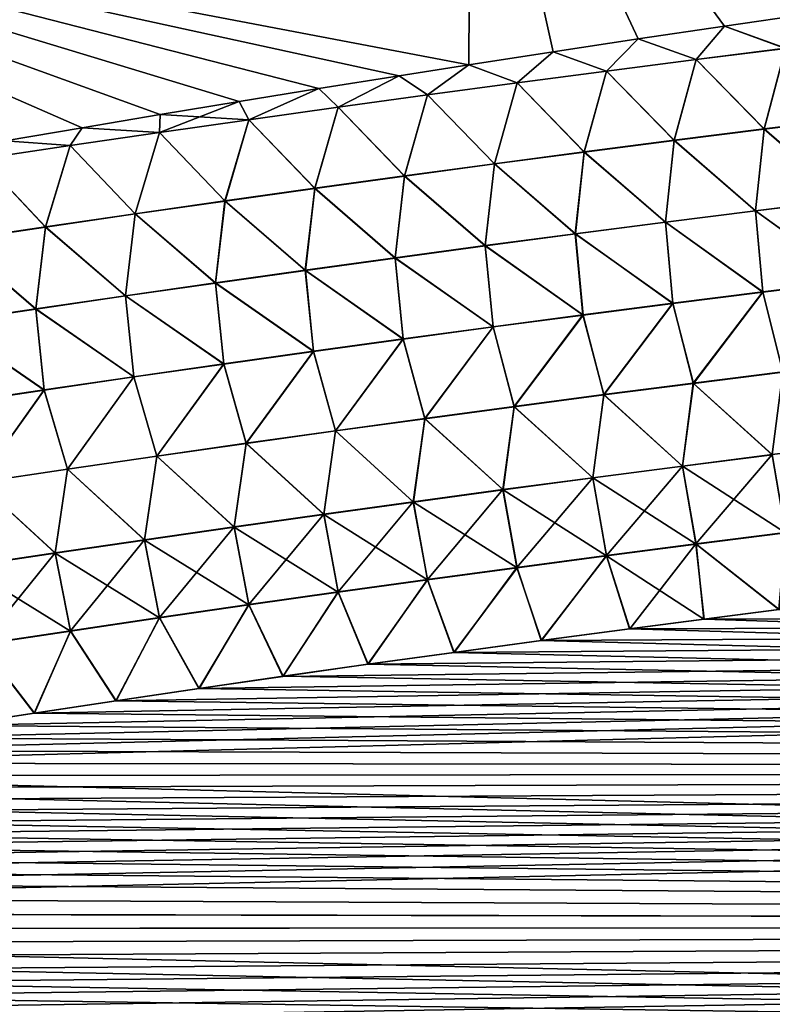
# Model space of a CAD drawing. Header units: metres. Extents: x -61 to 49, y -32 to 32.
# Tile 239 of 256: x 25.82 to 28.02, y 6.81 to 9.68. Entities that reach past the tile are written whole.
import ezdxf

# ---------------------------------------------------------------- set-up
doc = ezdxf.new("R2010")
doc.units = ezdxf.units.M
doc.layers.add('solid_K_27_40_10_000Y34', color=7, linetype='CONTINUOUS')

msp = doc.modelspace()

# ---------------------------------------------------------------- linework, layer by layer
at = {"layer": 'solid_K_27_40_10_000Y34'}
for points in [[(27.133408, 9.553363, 21.503521), (27.138914, 10.674109, 20.970758), (24.389816, 10.075095, 20.744961)], [(27.138914, 10.674107, -20.97076), (27.133408, 9.553363, -21.503521), (24.389816, 10.075089, -20.744963)], [(27.379471, 9.591404, 21.529184), (27.138914, 10.674109, 20.970758), (27.133408, 9.553363, 21.503521)], [(27.379463, 9.591403, -21.529184), (27.133408, 9.553363, -21.503521), (27.138914, 10.674107, -20.97076)], [(27.879709, 9.666487, 21.580589), (28.134125, 9.703494, 21.60635), (27.138914, 10.674109, 20.970758)], [(27.628197, 9.629118, 21.554871), (27.879709, 9.666487, 21.580589), (27.138914, 10.674109, 20.970758)], [(27.379471, 9.591404, 21.529184), (27.628197, 9.629118, 21.554871), (27.138914, 10.674109, 20.970758)], [(27.628183, 9.629116, -21.554869), (27.379463, 9.591403, -21.529184), (27.138914, 10.674107, -20.97076)], [(27.879688, 9.666484, -21.580587), (27.628183, 9.629116, -21.554869), (27.138914, 10.674107, -20.97076)], [(28.134098, 9.70349, -21.606348), (27.879688, 9.666484, -21.580587), (27.138914, 10.674107, -20.97076)], [(26.929455, 9.521289, 21.48205), (27.133408, 9.553363, 21.503521), (24.389816, 10.075095, 20.744961)], [(26.69451, 9.483741, 21.45709), (26.929455, 9.521289, 21.48205), (24.389816, 10.075095, 20.744961)], [(26.461769, 9.445924, 21.432116), (26.69451, 9.483741, 21.45709), (24.389816, 10.075095, 20.744961)], [(26.231239, 9.407844, 21.407139), (26.461769, 9.445924, 21.432116), (24.389816, 10.075095, 20.744961)], [(26.003412, 9.36947, 21.382277), (26.231239, 9.407844, 21.407139), (24.389816, 10.075095, 20.744961)], [(25.778286, 9.33081, 21.35754), (26.003412, 9.36947, 21.382277), (24.389816, 10.075095, 20.744961)], [(26.003401, 9.369468, -21.382277), (25.778276, 9.330808, -21.357538), (24.389816, 10.075089, -20.744963)], [(26.231226, 9.407842, -21.407139), (26.003401, 9.369468, -21.382277), (24.389816, 10.075089, -20.744963)], [(26.461754, 9.445922, -21.432116), (26.231226, 9.407842, -21.407139), (24.389816, 10.075089, -20.744963)], [(26.694494, 9.483738, -21.457088), (26.461754, 9.445922, -21.432116), (24.389816, 10.075089, -20.744963)], [(26.929438, 9.521286, -21.482048), (26.694494, 9.483738, -21.457088), (24.389816, 10.075089, -20.744963)], [(27.133408, 9.553363, -21.503521), (26.929438, 9.521286, -21.482048), (24.389816, 10.075089, -20.744963)], [(28.058538, 9.601605, -21.636887), (27.879688, 9.666484, -21.580587), (28.134098, 9.70349, -21.606348)], [(28.058569, 9.601296, 21.637012), (28.134125, 9.703494, 21.60635), (27.879709, 9.666487, 21.580589)], [(27.796919, 9.568586, -21.608133), (27.628183, 9.629116, -21.554869), (27.879688, 9.666484, -21.580587)], [(27.796947, 9.568298, 21.60825), (27.879709, 9.666487, 21.580589), (27.628197, 9.629118, 21.554871)], [(28.058538, 9.601605, -21.636887), (27.796919, 9.568586, -21.608133), (27.879688, 9.666484, -21.580587)], [(27.796947, 9.568298, 21.60825), (28.058569, 9.601296, 21.637012), (27.879709, 9.666487, 21.580589)], [(27.535398, 9.534863, -21.57906), (27.379463, 9.591403, -21.529184), (27.628183, 9.629116, -21.554869)], [(27.535425, 9.534596, 21.579168), (27.628197, 9.629118, 21.554871), (27.379471, 9.591404, 21.529184)], [(27.796919, 9.568586, -21.608133), (27.535398, 9.534863, -21.57906), (27.628183, 9.629116, -21.554869)], [(27.535425, 9.534596, 21.579168), (27.796947, 9.568298, 21.60825), (27.628197, 9.629118, 21.554871)], [(27.274006, 9.500184, 21.54977), (27.379471, 9.591404, 21.529184), (27.133408, 9.553363, 21.503521)], [(27.273979, 9.50043, -21.549667), (27.133408, 9.553363, -21.503521), (27.379463, 9.591403, -21.529184)], [(27.535398, 9.534863, -21.57906), (27.273979, 9.50043, -21.549667), (27.379463, 9.591403, -21.529184)], [(27.274006, 9.500184, 21.54977), (27.535425, 9.534596, 21.579168), (27.379471, 9.591404, 21.529184)], [(27.99593, 9.365784, -21.703779), (27.796919, 9.568586, -21.608133), (28.058538, 9.601605, -21.636887)], [(27.995996, 9.365174, 21.703945), (28.058569, 9.601296, 21.637012), (27.796947, 9.568298, 21.60825)], [(28.258871, 9.398325, -21.73201), (27.99593, 9.365784, -21.703779), (28.058538, 9.601605, -21.636887)], [(27.995996, 9.365174, 21.703945), (28.25894, 9.397699, 21.73218), (28.058569, 9.601296, 21.637012)], [(27.012667, 9.46528, -21.51996), (26.929438, 9.521286, -21.482048), (27.133408, 9.553363, -21.503521)], [(27.01269, 9.465054, 21.520054), (27.133408, 9.553363, 21.503521), (26.929455, 9.521289, 21.48205)], [(27.273979, 9.50043, -21.549667), (27.012667, 9.46528, -21.51996), (27.133408, 9.553363, -21.503521)], [(27.01269, 9.465054, 21.520054), (27.274006, 9.500184, 21.54977), (27.133408, 9.553363, 21.503521)], [(27.733091, 9.332541, -21.675234), (27.535398, 9.534863, -21.57906), (27.796919, 9.568586, -21.608133)], [(27.733158, 9.331948, 21.675398), (27.796947, 9.568298, 21.60825), (27.535425, 9.534596, 21.579168)], [(27.99593, 9.365784, -21.703779), (27.733091, 9.332541, -21.675234), (27.796919, 9.568586, -21.608133)], [(27.733158, 9.331948, 21.675398), (27.995996, 9.365174, 21.703945), (27.796947, 9.568298, 21.60825)], [(27.470358, 9.29859, -21.646376), (27.273979, 9.50043, -21.549667), (27.535398, 9.534863, -21.57906)], [(27.470425, 9.298013, 21.646538), (27.535425, 9.534596, 21.579168), (27.274006, 9.500184, 21.54977)], [(27.733091, 9.332541, -21.675234), (27.470358, 9.29859, -21.646376), (27.535398, 9.534863, -21.57906)], [(27.470425, 9.298013, 21.646538), (27.733158, 9.331948, 21.675398), (27.535425, 9.534596, 21.579168)], [(26.751459, 9.429403, -21.489939), (26.694494, 9.483738, -21.457088), (26.929438, 9.521286, -21.482048)], [(26.75148, 9.429198, 21.490025), (26.929455, 9.521289, 21.48205), (26.69451, 9.483741, 21.45709)], [(27.012667, 9.46528, -21.51996), (26.751459, 9.429403, -21.489939), (26.929438, 9.521286, -21.482048)], [(26.75148, 9.429198, 21.490025), (27.01269, 9.465054, 21.520054), (26.929455, 9.521289, 21.48205)], [(27.207733, 9.263923, -21.617207), (27.012667, 9.46528, -21.51996), (27.273979, 9.50043, -21.549667)], [(27.2078, 9.263362, 21.617365), (27.274006, 9.500184, 21.54977), (27.01269, 9.465054, 21.520054)], [(27.470358, 9.29859, -21.646376), (27.207733, 9.263923, -21.617207), (27.273979, 9.50043, -21.549667)], [(27.2078, 9.263362, 21.617365), (27.470425, 9.298013, 21.646538), (27.274006, 9.500184, 21.54977)], [(26.49036, 9.392795, -21.459602), (26.461754, 9.445922, -21.432116), (26.694494, 9.483738, -21.457088)], [(26.490379, 9.392611, 21.459681), (26.69451, 9.483741, 21.45709), (26.461769, 9.445924, 21.432116)], [(26.751459, 9.429403, -21.489939), (26.49036, 9.392795, -21.459602), (26.694494, 9.483738, -21.457088)], [(26.490379, 9.392611, 21.459681), (26.75148, 9.429198, 21.490025), (26.69451, 9.483741, 21.45709)], [(26.945217, 9.228532, -21.587727), (26.751459, 9.429403, -21.489939), (27.012667, 9.46528, -21.51996)], [(27.207733, 9.263923, -21.617207), (26.945217, 9.228532, -21.587727), (27.012667, 9.46528, -21.51996)], [(26.22937, 9.355446, -21.428953), (26.231226, 9.407842, -21.407139), (26.461754, 9.445922, -21.432116)], [(26.49036, 9.392795, -21.459602), (26.22937, 9.355446, -21.428953), (26.461754, 9.445922, -21.432116)], [(26.490379, 9.392611, 21.459681), (26.461769, 9.445924, 21.432116), (26.231239, 9.407844, 21.407139)], [(26.945284, 9.227986, 21.587881), (27.01269, 9.465054, 21.520054), (26.75148, 9.429198, 21.490025)], [(26.945284, 9.227986, 21.587881), (27.2078, 9.263362, 21.617365), (27.01269, 9.465054, 21.520054)], [(26.22937, 9.355446, -21.428953), (26.003401, 9.369468, -21.382277), (26.231226, 9.407842, -21.407139)], [(26.229389, 9.355283, 21.429024), (26.231239, 9.407844, 21.407139), (26.003412, 9.36947, 21.382277)], [(26.229389, 9.355283, 21.429024), (26.490379, 9.392611, 21.459681), (26.231239, 9.407844, 21.407139)], [(26.682816, 9.19241, -21.557938), (26.49036, 9.392795, -21.459602), (26.751459, 9.429403, -21.489939)], [(26.68288, 9.19188, 21.55809), (26.75148, 9.429198, 21.490025), (26.490379, 9.392611, 21.459681)], [(26.945217, 9.228532, -21.587727), (26.682816, 9.19241, -21.557938), (26.751459, 9.429403, -21.489939)], [(26.68288, 9.19188, 21.55809), (26.945284, 9.227986, 21.587881), (26.75148, 9.429198, 21.490025)], [(26.420527, 9.155549, -21.527842), (26.22937, 9.355446, -21.428953), (26.49036, 9.392795, -21.459602)], [(26.420591, 9.155037, 21.52799), (26.490379, 9.392611, 21.459681), (26.229389, 9.355283, 21.429024)], [(26.682816, 9.19241, -21.557938), (26.420527, 9.155549, -21.527842), (26.49036, 9.392795, -21.459602)], [(26.420591, 9.155037, 21.52799), (26.68288, 9.19188, 21.55809), (26.490379, 9.392611, 21.459681)], [(28.234146, 9.159594, -21.775063), (27.99593, 9.365784, -21.703779), (28.258871, 9.398325, -21.73201)], [(28.23424, 9.158834, 21.775175), (28.25894, 9.397699, 21.73218), (27.995996, 9.365174, 21.703945)], [(25.968494, 9.317348, -21.397995), (25.778276, 9.330808, -21.357538), (26.003401, 9.369468, -21.382277)], [(25.968512, 9.317205, 21.398056), (26.003412, 9.36947, 21.382277), (25.778286, 9.33081, 21.35754)], [(26.22937, 9.355446, -21.428953), (25.968494, 9.317348, -21.397995), (26.003401, 9.369468, -21.382277)], [(26.158356, 9.117943, -21.497438), (25.968494, 9.317348, -21.397995), (26.22937, 9.355446, -21.428953)], [(25.968512, 9.317205, 21.398056), (26.229389, 9.355283, 21.429024), (26.003412, 9.36947, 21.382277)], [(26.158421, 9.117446, 21.497583), (26.229389, 9.355283, 21.429024), (25.968512, 9.317205, 21.398056)], [(26.420527, 9.155549, -21.527842), (26.158356, 9.117943, -21.497438), (26.22937, 9.355446, -21.428953)], [(26.158421, 9.117446, 21.497583), (26.420591, 9.155037, 21.52799), (26.229389, 9.355283, 21.429024)], [(27.970711, 9.12696, -21.747181), (27.733091, 9.332541, -21.675234), (27.99593, 9.365784, -21.703779)], [(27.970806, 9.126215, 21.747292), (27.995996, 9.365174, 21.703945), (27.733158, 9.331948, 21.675398)], [(28.234146, 9.159594, -21.775063), (27.970711, 9.12696, -21.747181), (27.99593, 9.365784, -21.703779)], [(27.970806, 9.126215, 21.747292), (28.23424, 9.158834, 21.775175), (27.995996, 9.365174, 21.703945)], [(25.968494, 9.317348, -21.397995), (25.707735, 9.278489, -21.366726), (25.778276, 9.330808, -21.357538)], [(25.707748, 9.278367, 21.366777), (25.968512, 9.317205, 21.398056), (25.778286, 9.33081, 21.35754)], [(27.707386, 9.093622, -21.718992), (27.470358, 9.29859, -21.646376), (27.733091, 9.332541, -21.675234)], [(27.707479, 9.092893, 21.719103), (27.733158, 9.331948, 21.675398), (27.470425, 9.298013, 21.646538)], [(27.970711, 9.12696, -21.747181), (27.707386, 9.093622, -21.718992), (27.733091, 9.332541, -21.675234)], [(27.707479, 9.092893, 21.719103), (27.970806, 9.126215, 21.747292), (27.733158, 9.331948, 21.675398)], [(25.896305, 9.079579, -21.466732), (25.707735, 9.278489, -21.366726), (25.968494, 9.317348, -21.397995)], [(25.896368, 9.0791, 21.466873), (25.968512, 9.317205, 21.398056), (25.707748, 9.278367, 21.366777)], [(26.158356, 9.117943, -21.497438), (25.896305, 9.079579, -21.466732), (25.968494, 9.317348, -21.397995)], [(25.896368, 9.0791, 21.466873), (26.158421, 9.117446, 21.497583), (25.968512, 9.317205, 21.398056)], [(27.44417, 9.059575, -21.690498), (27.207733, 9.263923, -21.617207), (27.470358, 9.29859, -21.646376)], [(27.444265, 9.058859, 21.690609), (27.470425, 9.298013, 21.646538), (27.2078, 9.263362, 21.617365)], [(27.707386, 9.093622, -21.718992), (27.44417, 9.059575, -21.690498), (27.470358, 9.29859, -21.646376)], [(27.444265, 9.058859, 21.690609), (27.707479, 9.092893, 21.719103), (27.470425, 9.298013, 21.646538)], [(25.896305, 9.079579, -21.466732), (25.634377, 9.04045, -21.43572), (25.707735, 9.278489, -21.366726)], [(25.634439, 9.039985, 21.43586), (25.896368, 9.0791, 21.466873), (25.707748, 9.278367, 21.366777)], [(27.181068, 9.024809, -21.661701), (26.945217, 9.228532, -21.587727), (27.207733, 9.263923, -21.617207)], [(27.44417, 9.059575, -21.690498), (27.181068, 9.024809, -21.661701), (27.207733, 9.263923, -21.617207)], [(27.181164, 9.024107, 21.661812), (27.2078, 9.263362, 21.617365), (26.945284, 9.227986, 21.587881)], [(27.181164, 9.024107, 21.661812), (27.444265, 9.058859, 21.690609), (27.2078, 9.263362, 21.617365)], [(26.918083, 8.989318, -21.632603), (26.682816, 9.19241, -21.557938), (26.945217, 9.228532, -21.587727)], [(26.918177, 8.98863, 21.632711), (26.945284, 9.227986, 21.587881), (26.68288, 9.19188, 21.55809)], [(27.181068, 9.024809, -21.661701), (26.918083, 8.989318, -21.632603), (26.945217, 9.228532, -21.587727)], [(26.918177, 8.98863, 21.632711), (27.181164, 9.024107, 21.661812), (26.945284, 9.227986, 21.587881)], [(26.655214, 8.953094, -21.603201), (26.420527, 9.155549, -21.527842), (26.682816, 9.19241, -21.557938)], [(26.65531, 8.95242, 21.603312), (26.68288, 9.19188, 21.55809), (26.420591, 9.155037, 21.52799)], [(26.918083, 8.989318, -21.632603), (26.655214, 8.953094, -21.603201), (26.682816, 9.19241, -21.557938)], [(26.65531, 8.95242, 21.603312), (26.918177, 8.98863, 21.632711), (26.68288, 9.19188, 21.55809)], [(26.392467, 8.916131, -21.573502), (26.158356, 9.117943, -21.497438), (26.420527, 9.155549, -21.527842)], [(26.392563, 8.915471, 21.57361), (26.420591, 9.155037, 21.52799), (26.158421, 9.117446, 21.497583)], [(26.655214, 8.953094, -21.603201), (26.392467, 8.916131, -21.573502), (26.420527, 9.155549, -21.527842)], [(26.392563, 8.915471, 21.57361), (26.65531, 8.95242, 21.603312), (26.420591, 9.155037, 21.52799)], [(28.255293, 8.922301, -21.79459), (27.970711, 9.12696, -21.747181), (28.234146, 9.159594, -21.775063)], [(28.255404, 8.921469, 21.794613), (28.23424, 9.158834, 21.775175), (27.970806, 9.126215, 21.747292)], [(27.992283, 8.889749, -21.767218), (27.707386, 9.093622, -21.718992), (27.970711, 9.12696, -21.747181)], [(27.992393, 8.888928, 21.767242), (27.970806, 9.126215, 21.747292), (27.707479, 9.092893, 21.719103)], [(28.255293, 8.922301, -21.79459), (27.992283, 8.889749, -21.767218), (27.970711, 9.12696, -21.747181)], [(27.992393, 8.888928, 21.767242), (28.255404, 8.921469, 21.794613), (27.970806, 9.126215, 21.747292)], [(26.129845, 8.87842, -21.543505), (25.896305, 9.079579, -21.466732), (26.158356, 9.117943, -21.497438)], [(26.129938, 8.877773, 21.543613), (26.158421, 9.117446, 21.497583), (25.896368, 9.0791, 21.466873)], [(26.392467, 8.916131, -21.573502), (26.129845, 8.87842, -21.543505), (26.158356, 9.117943, -21.497438)], [(26.129938, 8.877773, 21.543613), (26.392563, 8.915471, 21.57361), (26.158421, 9.117446, 21.497583)], [(27.729385, 8.856495, -21.73955), (27.44417, 9.059575, -21.690498), (27.707386, 9.093622, -21.718992)], [(27.729498, 8.855687, 21.739574), (27.707479, 9.092893, 21.719103), (27.444265, 9.058859, 21.690609)], [(27.992283, 8.889749, -21.767218), (27.729385, 8.856495, -21.73955), (27.707386, 9.093622, -21.718992)], [(27.729498, 8.855687, 21.739574), (27.992393, 8.888928, 21.767242), (27.707479, 9.092893, 21.719103)], [(25.867348, 8.839949, -21.51321), (25.634377, 9.04045, -21.43572), (25.896305, 9.079579, -21.466732)], [(25.867441, 8.839317, 21.513319), (25.896368, 9.0791, 21.466873), (25.634439, 9.039985, 21.43586)], [(26.129845, 8.87842, -21.543505), (25.867348, 8.839949, -21.51321), (25.896305, 9.079579, -21.466732)], [(25.867441, 8.839317, 21.513319), (26.129938, 8.877773, 21.543613), (25.896368, 9.0791, 21.466873)], [(25.867348, 8.839949, -21.51321), (25.60498, 8.80071, -21.482622), (25.634377, 9.04045, -21.43572)], [(25.605074, 8.800092, 21.482731), (25.867441, 8.839317, 21.513319), (25.634439, 9.039985, 21.43586)], [(27.466604, 8.822535, -21.711586), (27.181068, 9.024809, -21.661701), (27.44417, 9.059575, -21.690498)], [(27.466715, 8.821739, 21.711613), (27.444265, 9.058859, 21.690609), (27.181164, 9.024107, 21.661812)], [(27.729385, 8.856495, -21.73955), (27.466604, 8.822535, -21.711586), (27.44417, 9.059575, -21.690498)], [(27.466715, 8.821739, 21.711613), (27.729498, 8.855687, 21.739574), (27.444265, 9.058859, 21.690609)], [(27.203939, 8.787859, -21.683329), (26.918083, 8.989318, -21.632603), (27.181068, 9.024809, -21.661701)], [(27.204052, 8.787076, 21.683357), (27.181164, 9.024107, 21.661812), (26.918177, 8.98863, 21.632711)], [(27.466604, 8.822535, -21.711586), (27.203939, 8.787859, -21.683329), (27.181068, 9.024809, -21.661701)], [(27.204052, 8.787076, 21.683357), (27.466715, 8.821739, 21.711613), (27.181164, 9.024107, 21.661812)], [(26.941397, 8.752462, -21.654779), (26.655214, 8.953094, -21.603201), (26.918083, 8.989318, -21.632603)], [(26.941509, 8.751692, 21.65481), (26.918177, 8.98863, 21.632711), (26.65531, 8.95242, 21.603312)], [(27.203939, 8.787859, -21.683329), (26.941397, 8.752462, -21.654779), (26.918083, 8.989318, -21.632603)], [(26.941509, 8.751692, 21.65481), (27.204052, 8.787076, 21.683357), (26.918177, 8.98863, 21.632711)], [(26.678978, 8.716336, -21.625942), (26.392467, 8.916131, -21.573502), (26.655214, 8.953094, -21.603201)], [(26.67909, 8.715579, 21.625973), (26.65531, 8.95242, 21.603312), (26.392563, 8.915471, 21.57361)], [(26.941397, 8.752462, -21.654779), (26.678978, 8.716336, -21.625942), (26.655214, 8.953094, -21.603201)], [(26.67909, 8.715579, 21.625973), (26.941509, 8.751692, 21.65481), (26.65531, 8.95242, 21.603312)], [(28.255293, 8.922301, -21.79459), (28.050734, 8.656344, -21.762373), (27.992283, 8.889749, -21.767218)], [(27.992393, 8.888928, 21.767242), (28.050863, 8.655481, 21.762295), (28.255404, 8.921469, 21.794613)], [(26.416683, 8.679475, -21.596813), (26.129845, 8.87842, -21.543505), (26.392467, 8.916131, -21.573502)], [(26.416798, 8.67873, 21.596846), (26.392563, 8.915471, 21.57361), (26.129938, 8.877773, 21.543613)], [(26.678978, 8.716336, -21.625942), (26.416683, 8.679475, -21.596813), (26.392467, 8.916131, -21.573502)], [(26.416798, 8.67873, 21.596846), (26.67909, 8.715579, 21.625973), (26.392563, 8.915471, 21.57361)], [(26.15452, 8.641869, -21.567398), (25.867348, 8.839949, -21.51321), (26.129845, 8.87842, -21.543505)], [(26.154633, 8.641136, 21.567432), (26.129938, 8.877773, 21.543613), (25.867441, 8.839317, 21.513319)], [(26.416683, 8.679475, -21.596813), (26.15452, 8.641869, -21.567398), (26.129845, 8.87842, -21.543505)], [(26.154633, 8.641136, 21.567432), (26.416798, 8.67873, 21.596846), (26.129938, 8.877773, 21.543613)], [(27.992283, 8.889749, -21.767218), (27.78898, 8.623301, -21.73534), (27.729385, 8.856495, -21.73955)], [(27.729498, 8.855687, 21.739574), (27.78911, 8.622448, 21.735264), (27.992393, 8.888928, 21.767242)], [(27.992283, 8.889749, -21.767218), (28.050734, 8.656344, -21.762373), (27.78898, 8.623301, -21.73534)], [(27.992393, 8.888928, 21.767242), (27.78911, 8.622448, 21.735264), (28.050863, 8.655481, 21.762295)], [(25.892488, 8.603507, -21.537699), (25.60498, 8.80071, -21.482622), (25.867348, 8.839949, -21.51321)], [(25.892601, 8.602788, 21.537733), (25.867441, 8.839317, 21.513319), (25.605074, 8.800092, 21.482731)], [(26.15452, 8.641869, -21.567398), (25.892488, 8.603507, -21.537699), (25.867348, 8.839949, -21.51321)], [(25.892601, 8.602788, 21.537733), (26.154633, 8.641136, 21.567432), (25.867441, 8.839317, 21.513319)], [(27.729385, 8.856495, -21.73955), (27.527348, 8.589556, -21.708025), (27.466604, 8.822535, -21.711586)], [(27.466715, 8.821739, 21.711613), (27.527479, 8.588716, 21.707951), (27.729498, 8.855687, 21.739574)], [(27.729385, 8.856495, -21.73955), (27.78898, 8.623301, -21.73534), (27.527348, 8.589556, -21.708025)], [(27.729498, 8.855687, 21.739574), (27.527479, 8.588716, 21.707951), (27.78911, 8.622448, 21.735264)], [(27.466604, 8.822535, -21.711586), (27.265839, 8.555103, -21.680426), (27.203939, 8.787859, -21.683329)], [(27.204052, 8.787076, 21.683357), (27.265968, 8.554275, 21.680357), (27.466715, 8.821739, 21.711613)], [(27.466604, 8.822535, -21.711586), (27.527348, 8.589556, -21.708025), (27.265839, 8.555103, -21.680426)], [(27.466715, 8.821739, 21.711613), (27.265968, 8.554275, 21.680357), (27.527479, 8.588716, 21.707951)], [(25.892488, 8.603507, -21.537699), (25.630592, 8.564381, -21.507715), (25.60498, 8.80071, -21.482622)], [(25.630705, 8.563674, 21.507751), (25.892601, 8.602788, 21.537733), (25.605074, 8.800092, 21.482731)], [(27.203939, 8.787859, -21.683329), (27.004452, 8.519938, -21.652548), (26.941397, 8.752462, -21.654779)], [(26.941509, 8.751692, 21.65481), (27.004583, 8.519119, 21.652481), (27.204052, 8.787076, 21.683357)], [(27.203939, 8.787859, -21.683329), (27.265839, 8.555103, -21.680426), (27.004452, 8.519938, -21.652548)], [(27.204052, 8.787076, 21.683357), (27.004583, 8.519119, 21.652481), (27.265968, 8.554275, 21.680357)], [(26.941397, 8.752462, -21.654779), (26.743195, 8.48405, -21.624392), (26.678978, 8.716336, -21.625942)], [(26.67909, 8.715579, 21.625973), (26.743326, 8.483243, 21.624329), (26.941509, 8.751692, 21.65481)], [(26.941397, 8.752462, -21.654779), (27.004452, 8.519938, -21.652548), (26.743195, 8.48405, -21.624392)], [(26.941509, 8.751692, 21.65481), (26.743326, 8.483243, 21.624329), (27.004583, 8.519119, 21.652481)], [(26.678978, 8.716336, -21.625942), (26.482067, 8.447433, -21.595959), (26.416683, 8.679475, -21.596813)], [(26.416798, 8.67873, 21.596846), (26.482201, 8.446639, 21.595898), (26.67909, 8.715579, 21.625973)], [(26.678978, 8.716336, -21.625942), (26.743195, 8.48405, -21.624392), (26.482067, 8.447433, -21.595959)], [(26.67909, 8.715579, 21.625973), (26.482201, 8.446639, 21.595898), (26.743326, 8.483243, 21.624329)], [(26.416683, 8.679475, -21.596813), (26.221075, 8.410081, -21.567251), (26.15452, 8.641869, -21.567398)], [(26.154633, 8.641136, 21.567432), (26.221207, 8.409298, 21.567194), (26.416798, 8.67873, 21.596846)], [(26.416683, 8.679475, -21.596813), (26.482067, 8.447433, -21.595959), (26.221075, 8.410081, -21.567251)], [(26.416798, 8.67873, 21.596846), (26.221207, 8.409298, 21.567194), (26.482201, 8.446639, 21.595898)], [(26.15452, 8.641869, -21.567398), (25.960218, 8.371983, -21.538271), (25.892488, 8.603507, -21.537699)], [(25.892601, 8.602788, 21.537733), (25.960352, 8.37121, 21.538216), (26.154633, 8.641136, 21.567432)], [(26.15452, 8.641869, -21.567398), (26.221075, 8.410081, -21.567251), (25.960218, 8.371983, -21.538271)], [(26.154633, 8.641136, 21.567432), (25.960352, 8.37121, 21.538216), (26.221207, 8.409298, 21.567194)], [(27.78898, 8.623301, -21.73534), (28.050734, 8.656344, -21.762373), (28.019707, 8.414219, -21.719816)], [(28.019852, 8.41334, 21.719627), (28.050863, 8.655481, 21.762295), (27.78911, 8.622448, 21.735264)], [(28.050734, 8.656344, -21.762373), (28.28224, 8.446897, -21.746231), (28.019707, 8.414219, -21.719816)], [(25.892488, 8.603507, -21.537699), (25.699503, 8.333127, -21.509018), (25.630592, 8.564381, -21.507715)], [(25.630705, 8.563674, 21.507751), (25.699636, 8.332367, 21.508966), (25.892601, 8.602788, 21.537733)], [(25.892488, 8.603507, -21.537699), (25.960218, 8.371983, -21.538271), (25.699503, 8.333127, -21.509018)], [(25.892601, 8.602788, 21.537733), (25.699636, 8.332367, 21.508966), (25.960352, 8.37121, 21.538216)], [(27.527348, 8.589556, -21.708025), (27.78898, 8.623301, -21.73534), (27.757296, 8.380841, -21.693123)], [(27.757442, 8.379972, 21.692938), (27.78911, 8.622448, 21.735264), (27.527479, 8.588716, 21.707951)], [(27.78898, 8.623301, -21.73534), (28.019707, 8.414219, -21.719816), (27.757296, 8.380841, -21.693123)], [(27.757442, 8.379972, 21.692938), (28.019852, 8.41334, 21.719627), (27.78911, 8.622448, 21.735264)], [(27.265839, 8.555103, -21.680426), (27.527348, 8.589556, -21.708025), (27.495012, 8.346756, -21.666157)], [(27.495159, 8.345896, 21.665976), (27.527479, 8.588716, 21.707951), (27.265968, 8.554275, 21.680357)], [(27.527348, 8.589556, -21.708025), (27.757296, 8.380841, -21.693123), (27.495012, 8.346756, -21.666157)], [(27.495159, 8.345896, 21.665976), (27.757442, 8.379972, 21.692938), (27.527479, 8.588716, 21.707951)], [(27.004452, 8.519938, -21.652548), (27.265839, 8.555103, -21.680426), (27.232859, 8.311956, -21.638916)], [(27.233006, 8.311107, 21.638741), (27.265968, 8.554275, 21.680357), (27.004583, 8.519119, 21.652481)], [(27.265839, 8.555103, -21.680426), (27.495012, 8.346756, -21.666157), (27.232859, 8.311956, -21.638916)], [(27.233006, 8.311107, 21.638741), (27.495159, 8.345896, 21.665976), (27.265968, 8.554275, 21.680357)], [(26.743195, 8.48405, -21.624392), (27.004452, 8.519938, -21.652548), (26.970837, 8.276436, -21.611404)], [(26.970985, 8.275597, 21.611233), (27.004583, 8.519119, 21.652481), (26.743326, 8.483243, 21.624329)], [(27.004452, 8.519938, -21.652548), (27.232859, 8.311956, -21.638916), (26.970837, 8.276436, -21.611404)], [(26.970985, 8.275597, 21.611233), (27.233006, 8.311107, 21.638741), (27.004583, 8.519119, 21.652481)], [(26.482067, 8.447433, -21.595959), (26.743195, 8.48405, -21.624392), (26.70895, 8.240188, -21.583624)], [(26.709101, 8.239359, 21.583456), (26.743326, 8.483243, 21.624329), (26.482201, 8.446639, 21.595898)], [(26.743195, 8.48405, -21.624392), (26.970837, 8.276436, -21.611404), (26.70895, 8.240188, -21.583624)], [(26.709101, 8.239359, 21.583456), (26.970985, 8.275597, 21.611233), (26.743326, 8.483243, 21.624329)], [(26.221075, 8.410081, -21.567251), (26.482067, 8.447433, -21.595959), (26.447203, 8.203204, -21.555576)], [(26.447353, 8.202386, 21.555412), (26.482201, 8.446639, 21.595898), (26.221207, 8.409298, 21.567194)], [(26.482067, 8.447433, -21.595959), (26.70895, 8.240188, -21.583624), (26.447203, 8.203204, -21.555576)], [(26.447353, 8.202386, 21.555412), (26.709101, 8.239359, 21.583456), (26.482201, 8.446639, 21.595898)], [(28.019707, 8.414219, -21.719816), (28.28224, 8.446897, -21.746231), (28.058399, 8.186964, -21.656427)], [(25.960218, 8.371983, -21.538271), (26.221075, 8.410081, -21.567251), (26.185598, 8.165477, -21.527262)], [(26.185749, 8.164669, 21.527102), (26.221207, 8.409298, 21.567194), (25.960352, 8.37121, 21.538216)], [(26.221075, 8.410081, -21.567251), (26.447203, 8.203204, -21.555576), (26.185598, 8.165477, -21.527262)], [(26.185749, 8.164669, 21.527102), (26.447353, 8.202386, 21.555412), (26.221207, 8.409298, 21.567194)], [(27.757296, 8.380841, -21.693123), (28.019707, 8.414219, -21.719816), (27.796703, 8.153557, -21.630281)], [(28.058552, 8.186114, 21.656134), (28.019852, 8.41334, 21.719627), (27.757442, 8.379972, 21.692938)], [(28.019707, 8.414219, -21.719816), (28.058399, 8.186964, -21.656427), (27.796703, 8.153557, -21.630281)], [(25.699503, 8.333127, -21.509018), (25.960218, 8.371983, -21.538271), (25.924139, 8.126996, -21.498682)], [(25.960218, 8.371983, -21.538271), (26.185598, 8.165477, -21.527262), (25.924139, 8.126996, -21.498682)], [(27.495012, 8.346756, -21.666157), (27.757296, 8.380841, -21.693123), (27.535139, 8.119444, -21.603874)], [(27.796856, 8.152717, 21.629993), (27.757442, 8.379972, 21.692938), (27.495159, 8.345896, 21.665976)], [(27.757296, 8.380841, -21.693123), (27.796703, 8.153557, -21.630281), (27.535139, 8.119444, -21.603874)], [(27.796856, 8.152717, 21.629993), (28.058552, 8.186114, 21.656134), (27.757442, 8.379972, 21.692938)], [(25.924292, 8.126199, 21.498528), (25.960352, 8.37121, 21.538216), (25.699636, 8.332367, 21.508966)], [(25.924292, 8.126199, 21.498528), (26.185749, 8.164669, 21.527102), (25.960352, 8.37121, 21.538216)], [(27.232859, 8.311956, -21.638916), (27.495012, 8.346756, -21.666157), (27.273708, 8.084618, -21.577202)], [(27.535292, 8.118613, 21.60359), (27.495159, 8.345896, 21.665976), (27.233006, 8.311107, 21.638741)], [(27.495012, 8.346756, -21.666157), (27.535139, 8.119444, -21.603874), (27.273708, 8.084618, -21.577202)], [(27.535292, 8.118613, 21.60359), (27.796856, 8.152717, 21.629993), (27.495159, 8.345896, 21.665976)], [(25.699503, 8.333127, -21.509018), (25.924139, 8.126996, -21.498682), (25.66283, 8.087751, -21.469843)], [(25.662983, 8.086965, 21.469692), (25.924292, 8.126199, 21.498528), (25.699636, 8.332367, 21.508966)], [(26.970837, 8.276436, -21.611404), (27.232859, 8.311956, -21.638916), (27.012417, 8.049073, -21.550272)], [(27.273863, 8.083797, 21.576925), (27.233006, 8.311107, 21.638741), (26.970985, 8.275597, 21.611233)], [(27.232859, 8.311956, -21.638916), (27.273708, 8.084618, -21.577202), (27.012417, 8.049073, -21.550272)], [(27.273863, 8.083797, 21.576925), (27.535292, 8.118613, 21.60359), (27.233006, 8.311107, 21.638741)], [(26.70895, 8.240188, -21.583624), (26.970837, 8.276436, -21.611404), (26.751266, 8.012802, -21.523081)], [(27.012571, 8.048263, 21.549999), (26.970985, 8.275597, 21.611233), (26.709101, 8.239359, 21.583456)], [(26.970837, 8.276436, -21.611404), (27.012417, 8.049073, -21.550272), (26.751266, 8.012802, -21.523081)], [(27.012571, 8.048263, 21.549999), (27.273863, 8.083797, 21.576925), (26.970985, 8.275597, 21.611233)], [(26.447203, 8.203204, -21.555576), (26.70895, 8.240188, -21.583624), (26.490259, 7.975798, -21.495636)], [(26.751423, 8.012001, 21.522816), (26.709101, 8.239359, 21.583456), (26.447353, 8.202386, 21.555412)], [(26.70895, 8.240188, -21.583624), (26.751266, 8.012802, -21.523081), (26.490259, 7.975798, -21.495636)], [(26.751423, 8.012001, 21.522816), (27.012571, 8.048263, 21.549999), (26.709101, 8.239359, 21.583456)], [(26.185598, 8.165477, -21.527262), (26.447203, 8.203204, -21.555576), (26.229403, 7.938053, -21.467936)], [(26.490417, 7.975007, 21.495375), (26.447353, 8.202386, 21.555412), (26.185749, 8.164669, 21.527102)], [(26.447203, 8.203204, -21.555576), (26.490259, 7.975798, -21.495636), (26.229403, 7.938053, -21.467936)], [(26.490417, 7.975007, 21.495375), (26.751423, 8.012001, 21.522816), (26.447353, 8.202386, 21.555412)], [(27.796703, 8.153557, -21.630281), (28.058399, 8.186964, -21.656427), (28.03953, 7.962024, -21.560513)], [(27.796856, 8.152717, 21.629993), (28.038486, 7.961891, 21.560411), (28.058552, 8.186114, 21.656134)], [(25.924139, 8.126996, -21.498682), (26.185598, 8.165477, -21.527262), (25.968697, 7.899556, -21.439981)], [(26.229559, 7.937272, 21.46768), (26.185749, 8.164669, 21.527102), (25.924292, 8.126199, 21.498528)], [(26.185598, 8.165477, -21.527262), (26.229403, 7.938053, -21.467936), (25.968697, 7.899556, -21.439981)], [(26.229559, 7.937272, 21.46768), (26.490417, 7.975007, 21.495375), (26.185749, 8.164669, 21.527102)], [(27.535139, 8.119444, -21.603874), (27.796703, 8.153557, -21.630281), (27.603397, 7.905293, -21.51741)], [(27.535292, 8.118613, 21.60359), (27.819382, 7.933604, 21.538832), (27.796856, 8.152717, 21.629993)], [(27.796703, 8.153557, -21.630281), (27.82044, 7.933742, -21.538937), (27.603397, 7.905293, -21.51741)], [(27.796703, 8.153557, -21.630281), (28.03953, 7.962024, -21.560513), (27.82044, 7.933742, -21.538937)], [(27.796856, 8.152717, 21.629993), (27.819382, 7.933604, 21.538832), (28.038486, 7.961891, 21.560411)], [(25.66283, 8.087751, -21.469843), (25.924139, 8.126996, -21.498682), (25.708149, 7.860299, -21.411779)], [(25.968855, 7.898785, 21.439732), (25.924292, 8.126199, 21.498528), (25.662983, 8.086965, 21.469692)], [(25.924139, 8.126996, -21.498682), (25.968697, 7.899556, -21.439981), (25.708149, 7.860299, -21.411779)], [(25.968855, 7.898785, 21.439732), (26.229559, 7.937272, 21.46768), (25.924292, 8.126199, 21.498528)], [(27.273708, 8.084618, -21.577202), (27.535139, 8.119444, -21.603874), (27.345526, 7.870971, -21.491661)], [(27.273863, 8.083797, 21.576925), (27.344427, 7.870822, 21.49155), (27.535292, 8.118613, 21.60359)], [(27.535292, 8.118613, 21.60359), (27.344427, 7.870822, 21.49155), (27.60232, 7.90515, 21.517302)], [(27.535139, 8.119444, -21.603874), (27.603397, 7.905293, -21.51741), (27.345526, 7.870971, -21.491661)], [(27.535292, 8.118613, 21.60359), (27.60232, 7.90515, 21.517302), (27.819382, 7.933604, 21.538832)], [(25.708307, 7.859537, 21.411535), (25.968855, 7.898785, 21.439732), (25.662983, 8.086965, 21.469692)], [(27.012417, 8.049073, -21.550272), (27.273708, 8.084618, -21.577202), (27.090429, 7.836461, -21.466009)], [(27.273708, 8.084618, -21.577202), (27.345526, 7.870971, -21.491661), (27.090429, 7.836461, -21.466009)], [(27.012571, 8.048263, 21.549999), (27.089312, 7.836307, 21.465895), (27.273863, 8.083797, 21.576925)], [(27.273863, 8.083797, 21.576925), (27.089312, 7.836307, 21.465895), (27.344427, 7.870822, 21.49155)], [(26.751266, 8.012802, -21.523081), (27.012417, 8.049073, -21.550272), (26.838669, 7.801612, -21.440401)], [(26.751423, 8.012001, 21.522816), (26.837534, 7.801453, 21.440285), (27.012571, 8.048263, 21.549999)], [(27.012571, 8.048263, 21.549999), (26.837534, 7.801453, 21.440285), (27.089312, 7.836307, 21.465895)], [(27.012417, 8.049073, -21.550272), (27.090429, 7.836461, -21.466009), (26.838669, 7.801612, -21.440401)], [(26.490259, 7.975798, -21.495636), (26.751266, 8.012802, -21.523081), (26.590258, 7.766416, -21.414835)], [(26.490417, 7.975007, 21.495375), (26.589104, 7.766251, 21.414715), (26.751423, 8.012001, 21.522816)], [(26.751423, 8.012001, 21.522816), (26.589104, 7.766251, 21.414715), (26.837534, 7.801453, 21.440285)], [(26.751266, 8.012802, -21.523081), (26.838669, 7.801612, -21.440401), (26.590258, 7.766416, -21.414835)], [(26.229403, 7.938053, -21.467936), (26.490259, 7.975798, -21.495636), (26.345072, 7.730901, -21.389324)], [(26.229559, 7.937272, 21.46768), (26.343901, 7.73073, 21.389202), (26.490417, 7.975007, 21.495375)], [(26.490417, 7.975007, 21.495375), (26.343901, 7.73073, 21.389202), (26.589104, 7.766251, 21.414715)], [(26.490259, 7.975798, -21.495636), (26.590258, 7.766416, -21.414835), (26.345072, 7.730901, -21.389324)], [(41.461033, 7.948577, 22.022573), (25.161942, 7.549356, 21.262852), (24.9335, 7.51253, 21.2379)], [(41.670872, 7.494667, 21.814184), (41.461033, 7.948577, 22.022573), (24.9335, 7.51253, 21.2379)], [(41.461033, 7.948577, 22.022573), (25.39287, 7.586037, 21.287922), (25.161942, 7.549356, 21.262852)], [(41.461033, 7.948577, 22.022573), (25.626406, 7.622544, 21.313105), (25.39287, 7.586037, 21.287922)], [(41.461033, 7.948577, 22.022573), (25.862673, 7.658848, 21.338385), (25.626406, 7.622544, 21.313105)], [(41.461033, 7.948577, 22.022573), (26.101797, 7.69492, 21.363754), (25.862673, 7.658848, 21.338385)], [(41.461033, 7.948577, 22.022573), (26.343901, 7.73073, 21.389202), (26.101797, 7.69492, 21.363754)], [(41.461033, 7.948577, 22.022573), (26.589104, 7.766251, 21.414715), (26.343901, 7.73073, 21.389202)], [(41.461033, 7.948577, 22.022573), (26.837534, 7.801453, 21.440285), (26.589104, 7.766251, 21.414715)], [(41.461033, 7.948577, 22.022573), (27.089312, 7.836307, 21.465895), (26.837534, 7.801453, 21.440285)], [(41.461033, 7.948577, 22.022573), (27.344427, 7.870822, 21.49155), (27.089312, 7.836307, 21.465895)], [(41.461033, 7.948577, 22.022573), (27.60232, 7.90515, 21.517302), (27.344427, 7.870822, 21.49155)], [(41.461033, 7.948577, 22.022573), (27.819382, 7.933604, 21.538832), (27.60232, 7.90515, 21.517302)], [(41.461033, 7.948577, 22.022573), (28.038486, 7.961891, 21.560411), (27.819382, 7.933604, 21.538832)], [(41.46104, 7.948564, -22.022568), (27.82044, 7.933742, -21.538937), (28.03953, 7.962024, -21.560513)], [(41.46104, 7.948564, -22.022568), (41.670883, 7.494642, -21.814173), (27.82044, 7.933742, -21.538937)], [(25.968697, 7.899556, -21.439981), (26.229403, 7.938053, -21.467936), (26.102985, 7.695096, -21.36388)], [(25.968855, 7.898785, 21.439732), (26.101797, 7.69492, 21.363754), (26.229559, 7.937272, 21.46768)], [(26.229559, 7.937272, 21.46768), (26.101797, 7.69492, 21.363754), (26.343901, 7.73073, 21.389202)], [(26.229403, 7.938053, -21.467936), (26.345072, 7.730901, -21.389324), (26.102985, 7.695096, -21.36388)], [(41.670883, 7.494642, -21.814173), (27.603397, 7.905293, -21.51741), (27.82044, 7.933742, -21.538937)], [(25.708149, 7.860299, -21.411779), (25.968697, 7.899556, -21.439981), (25.86388, 7.659031, -21.338512)], [(25.708307, 7.859537, 21.411535), (25.862673, 7.658848, 21.338385), (25.968855, 7.898785, 21.439732)], [(25.968855, 7.898785, 21.439732), (25.862673, 7.658848, 21.338385), (26.101797, 7.69492, 21.363754)], [(25.968697, 7.899556, -21.439981), (26.102985, 7.695096, -21.36388), (25.86388, 7.659031, -21.338512)], [(41.670883, 7.494642, -21.814173), (27.345526, 7.870971, -21.491661), (27.603397, 7.905293, -21.51741)], [(25.708307, 7.859537, 21.411535), (25.626406, 7.622544, 21.313105), (25.862673, 7.658848, 21.338385)], [(25.708149, 7.860299, -21.411779), (25.86388, 7.659031, -21.338512), (25.627628, 7.622733, -21.313234)], [(41.670883, 7.494642, -21.814173), (27.090429, 7.836461, -21.466009), (27.345526, 7.870971, -21.491661)], [(41.670883, 7.494642, -21.814173), (26.838669, 7.801612, -21.440401), (27.090429, 7.836461, -21.466009)], [(41.670883, 7.494642, -21.814173), (26.590258, 7.766416, -21.414835), (26.838669, 7.801612, -21.440401)], [(41.670883, 7.494642, -21.814173), (26.345072, 7.730901, -21.389324), (26.590258, 7.766416, -21.414835)], [(41.670883, 7.494642, -21.814173), (26.102985, 7.695096, -21.36388), (26.345072, 7.730901, -21.389324)], [(41.670883, 7.494642, -21.814173), (25.86388, 7.659031, -21.338512), (26.102985, 7.695096, -21.36388)], [(41.670883, 7.494642, -21.814173), (25.627628, 7.622733, -21.313234), (25.86388, 7.659031, -21.338512)], [(41.670883, 7.494642, -21.814173), (25.394108, 7.586232, -21.288057), (25.627628, 7.622733, -21.313234)], [(41.670883, 7.494642, -21.814173), (25.163197, 7.549557, -21.262987), (25.394108, 7.586232, -21.288057)], [(41.670883, 7.494642, -21.814173), (24.934771, 7.512737, -21.238039), (25.163197, 7.549557, -21.262987)], [(41.670872, 7.494667, 21.814184), (24.9335, 7.51253, 21.2379), (24.707424, 7.475589, 21.213079)], [(41.670883, 7.494642, -21.814173), (24.70871, 7.475802, -21.213221), (24.934771, 7.512737, -21.238039)], [(41.670872, 7.494667, 21.814184), (22.743015, 7.124871, 20.988762), (22.49304, 7.07665, 20.95932)], [(41.866142, 7.037843, 21.619293), (41.670872, 7.494667, 21.814184), (22.49304, 7.07665, 20.95932)], [(41.670872, 7.494667, 21.814184), (22.996273, 7.172979, 21.018438), (22.743015, 7.124871, 20.988762)], [(41.670872, 7.494667, 21.814184), (23.201365, 7.21136, 21.042339), (22.996273, 7.172979, 21.018438)], [(41.670872, 7.494667, 21.814184), (23.408772, 7.249623, 21.066376), (23.201365, 7.21136, 21.042339)], [(41.670872, 7.494667, 21.814184), (23.618597, 7.287748, 21.090542), (23.408772, 7.249623, 21.066376)], [(41.670872, 7.494667, 21.814184), (23.830936, 7.325715, 21.114832), (23.618597, 7.287748, 21.090542)], [(41.670872, 7.494667, 21.814184), (24.045889, 7.363503, 21.139236), (23.830936, 7.325715, 21.114832)], [(41.670872, 7.494667, 21.814184), (24.263556, 7.401091, 21.163752), (24.045889, 7.363503, 21.139236)], [(41.670872, 7.494667, 21.814184), (24.484034, 7.43846, 21.188368), (24.263556, 7.401091, 21.163752)], [(41.670872, 7.494667, 21.814184), (24.707424, 7.475589, 21.213079), (24.484034, 7.43846, 21.188368)], [(41.670883, 7.494642, -21.814173), (41.866161, 7.037802, -21.619276), (24.70871, 7.475802, -21.213221)], [(41.866161, 7.037802, -21.619276), (24.485334, 7.438679, -21.188513), (24.70871, 7.475802, -21.213221)], [(41.866161, 7.037802, -21.619276), (24.264872, 7.401317, -21.163898), (24.485334, 7.438679, -21.188513)], [(41.866161, 7.037802, -21.619276), (24.047218, 7.363734, -21.139387), (24.264872, 7.401317, -21.163898)], [(41.866161, 7.037802, -21.619276), (23.832279, 7.325953, -21.114985), (24.047218, 7.363734, -21.139387)], [(41.866161, 7.037802, -21.619276), (23.619955, 7.287992, -21.090698), (23.832279, 7.325953, -21.114985)], [(41.866161, 7.037802, -21.619276), (23.410143, 7.249873, -21.066534), (23.619955, 7.287992, -21.090698)], [(41.866161, 7.037802, -21.619276), (23.202747, 7.211617, -21.0425), (23.410143, 7.249873, -21.066534)], [(41.866161, 7.037802, -21.619276), (22.997669, 7.173243, -21.018602), (23.202747, 7.211617, -21.0425)], [(41.866161, 7.037802, -21.619276), (22.744427, 7.125142, -20.988928), (22.997669, 7.173243, -21.018602)], [(41.866161, 7.037802, -21.619276), (22.494467, 7.07693, -20.959488), (22.744427, 7.125142, -20.988928)], [(41.866142, 7.037843, 21.619293), (22.49304, 7.07665, 20.95932), (22.246778, 7.028234, 20.93009)], [(41.866161, 7.037802, -21.619276), (22.24822, 7.028522, -20.930262), (22.494467, 7.07693, -20.959488)], [(41.866142, 7.037843, 21.619293), (20.404024, 6.634827, 20.704243), (20.188236, 6.585141, 20.677078)], [(42.047382, 6.578393, 21.437765), (41.866142, 7.037843, 21.619293), (20.188236, 6.585141, 20.677078)], [(41.866142, 7.037843, 21.619293), (20.623249, 6.684365, 20.731638), (20.404024, 6.634827, 20.704243)], [(41.866142, 7.037843, 21.619293), (20.845551, 6.733819, 20.759277), (20.623249, 6.684365, 20.731638)], [(41.866142, 7.037843, 21.619293), (21.070795, 6.783213, 20.787165), (20.845551, 6.733819, 20.759277)], [(41.866142, 7.037843, 21.619293), (21.299147, 6.832514, 20.815294), (21.070795, 6.783213, 20.787165)], [(41.866142, 7.037843, 21.619293), (21.53076, 6.881696, 20.843658), (21.299147, 6.832514, 20.815294)], [(41.866142, 7.037843, 21.619293), (21.765799, 6.930729, 20.872252), (21.53076, 6.881696, 20.843658)], [(41.866142, 7.037843, 21.619293), (22.004417, 6.979585, 20.901064), (21.765799, 6.930729, 20.872252)], [(41.866142, 7.037843, 21.619293), (22.246778, 7.028234, 20.93009), (22.004417, 6.979585, 20.901064)], [(42.047405, 6.578336, -21.437742), (22.005875, 6.97988, -20.901239), (22.24822, 7.028522, -20.930262)], [(41.866161, 7.037802, -21.619276), (42.047405, 6.578336, -21.437742), (22.24822, 7.028522, -20.930262)], [(42.047405, 6.578336, -21.437742), (21.767269, 6.931033, -20.872429), (22.005875, 6.97988, -20.901239)], [(42.047405, 6.578336, -21.437742), (21.532244, 6.882008, -20.84384), (21.767269, 6.931033, -20.872429)], [(42.047405, 6.578336, -21.437742), (21.300642, 6.832834, -20.815477), (21.532244, 6.882008, -20.84384)], [(42.047405, 6.578336, -21.437742), (21.072304, 6.783541, -20.787352), (21.300642, 6.832834, -20.815477)]]:
    msp.add_3dface(points, dxfattribs=at)

doc.saveas('drawing.dxf')
